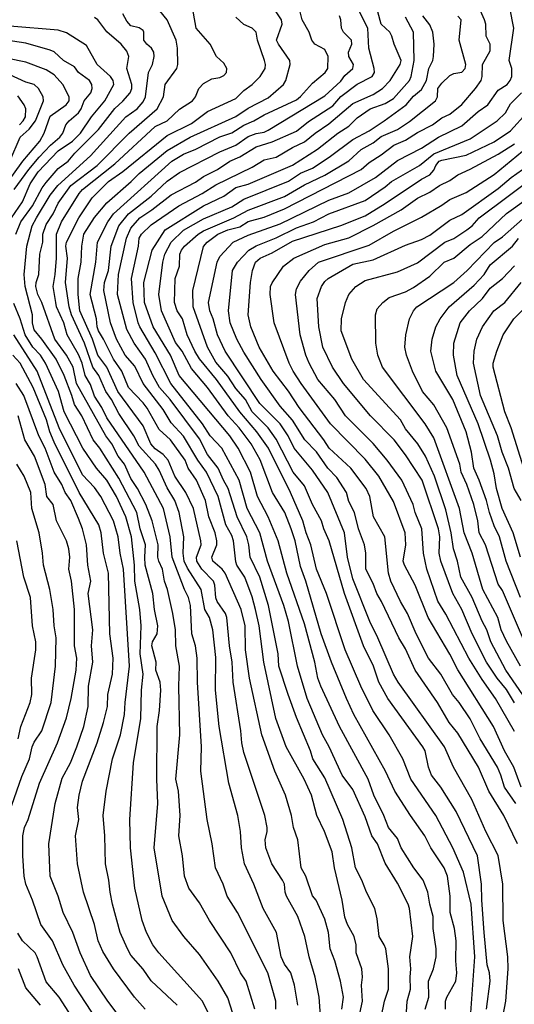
# Model space of a CAD drawing. Header units: metres. Extents: x -51132 to -49532, y -231222 to -229437.
# Tile 148 of 256: x -50741 to -50680, y -230095 to -229973. Entities that reach past the tile are written whole.
import ezdxf

# ---------------------------------------------------------------- set-up
doc = ezdxf.new("R2010")
doc.units = ezdxf.units.M
doc.layers.add('CONTOUR_INDEX', color=1, linetype='Continuous')
doc.layers.add('CONTOUR_INTER', color=3, linetype='Continuous')

msp = doc.modelspace()

# ---------------------------------------------------------------- linework, layer by layer
at = {"layer": 'CONTOUR_INDEX'}
for points, elevation in [([(-50741.82, -229999.76), (-50741.23, -229998.26), (-50739.78, -229996.26), (-50738.58, -229994.04), (-50738.08, -229993.37), (-50736.58, -229991.65), (-50735.35, -229990.76), (-50734.55, -229989.76), (-50731.58, -229986.83), (-50729.58, -229984.21), (-50728.58, -229983.32), (-50727.69, -229982.26), (-50727.46, -229981.76), (-50727.49, -229981.26), (-50728.08, -229979.26), (-50727.85, -229977.76), (-50728.08, -229977.12), (-50728.78, -229976.26), (-50730.58, -229974.72), (-50731.69, -229973.26), (-50732.08, -229972.95)], 25), ([(-50703.99, -230098.26), (-50704.26, -230094.26), (-50704.77, -230091.76), (-50705.51, -230089.26), (-50706.06, -230086.76), (-50706.91, -230084.26), (-50708.3, -230081.76), (-50708.48, -230081.26), (-50708.58, -230080.26), (-50708.79, -230079.76), (-50710.12, -230077.76), (-50710.87, -230075.76), (-50710.94, -230074.76), (-50710.71, -230073.76), (-50710.72, -230073.26), (-50710.99, -230071.76), (-50713.58, -230063.95), (-50713.85, -230062.76), (-50713.98, -230061.26), (-50714.93, -230055.26), (-50715.04, -230052.76), (-50715.38, -230050.76), (-50715.7, -230047.26), (-50715.87, -230046.76), (-50716.9, -230045.26), (-50717.08, -230044.79), (-50717.19, -230043.26), (-50717.37, -230042.76), (-50718.8, -230041.26), (-50719.41, -230040.26), (-50719.46, -230039.76), (-50718.9, -230038.26), (-50718.91, -230037.76), (-50719.82, -230033.76), (-50720.77, -230031.76), (-50722.14, -230029.76), (-50722.99, -230027.76), (-50723.58, -230027.05), (-50724.58, -230026.34), (-50725.12, -230025.76), (-50726.08, -230023.53), (-50729.2, -230019.26), (-50730.55, -230016.26), (-50731.68, -230014.76), (-50732.36, -230012.76), (-50733.93, -230009.26), (-50734.1, -230007.26), (-50734.13, -230005.26), (-50733.76, -230003.26), (-50733.66, -230001.26), (-50733.4, -229999.76), (-50732.08, -229997.71), (-50730.58, -229995.91), (-50727.54, -229993.26), (-50726.58, -229992.26), (-50723.08, -229989.4), (-50720.26, -229987.76), (-50714.58, -229985.22), (-50713.08, -229984.18), (-50710.58, -229982.91), (-50708.69, -229981.26), (-50708.41, -229980.76), (-50707.85, -229978.76), (-50707.92, -229978.26), (-50709.31, -229976.26), (-50709.54, -229975.76), (-50708.87, -229973.76), (-50708.95, -229973.26), (-50709.58, -229972.26)], 30), ([(-50691.13, -230095.76), (-50690.68, -230094.26), (-50690.74, -230092.26), (-50690.1, -230090.76), (-50689.79, -230089.26), (-50689.76, -230088.26), (-50690.16, -230085.76), (-50690.13, -230084.26), (-50690.57, -230082.76), (-50690.79, -230081.26), (-50691.4, -230079.76), (-50692.54, -230078.26), (-50694.1, -230075.76), (-50694.58, -230074.61), (-50695.69, -230073.26), (-50696.24, -230071.76), (-50697.51, -230069.26), (-50698.21, -230067.26), (-50701.76, -230060.76), (-50704.08, -230055.76), (-50704.43, -230054.76), (-50704.8, -230052.76), (-50706.08, -230048.02), (-50708.29, -230041.76), (-50709.33, -230037.76), (-50710.57, -230034.76), (-50711.91, -230032.26), (-50712.78, -230029.26), (-50714.29, -230026.26), (-50715.32, -230024.76), (-50721.59, -230017.26), (-50722.69, -230014.76), (-50724.82, -230011.26), (-50725.91, -230008.26), (-50726, -230005.76), (-50724.95, -230001.76), (-50723.36, -229999.26), (-50718.58, -229996.27), (-50716.08, -229995.06), (-50714.58, -229994), (-50713.08, -229993.59), (-50707.58, -229991.22), (-50704.48, -229989.26), (-50701.97, -229987.26), (-50700.58, -229986.39), (-50699.58, -229985.36), (-50697.94, -229984.26), (-50696.08, -229983.61), (-50695.08, -229982.96), (-50693.09, -229980.76), (-50692.89, -229980.26), (-50692.49, -229978.26), (-50692.58, -229974.76), (-50693.58, -229972.9)], 35), ([(-50741.4, -229986.26), (-50740.91, -229985.76), (-50740.66, -229985.26), (-50740.59, -229984.26), (-50740.79, -229983.76), (-50741.58, -229982.64)], 20), ([(-50679.7, -230075.26), (-50681.39, -230071.76), (-50683.24, -230068.76), (-50684.53, -230065.76), (-50687.08, -230061.58), (-50688.17, -230060.26), (-50689.6, -230057.76), (-50692.36, -230053.76), (-50693.58, -230051.12), (-50694.4, -230049.76), (-50696.54, -230045.26), (-50697.13, -230044.26), (-50697.58, -230043.03), (-50698.49, -230041.26), (-50698.5, -230039.26), (-50698.64, -230038.26), (-50699.4, -230036.26), (-50699.9, -230034.26), (-50700.58, -230032.87), (-50700.9, -230031.76), (-50702.08, -230029.91), (-50703.2, -230028.76), (-50704.58, -230026.73), (-50706.04, -230025.26), (-50707.58, -230022.79), (-50709.08, -230021.06), (-50711.44, -230017.76), (-50713.58, -230014.37), (-50714.46, -230012.76), (-50715.29, -230010.76), (-50715.48, -230009.26), (-50714.99, -230004.26), (-50714.39, -230003.26), (-50712.99, -230001.76), (-50712.08, -230001.23), (-50709.58, -230000.22), (-50707.08, -229998.99), (-50704.99, -229998.26), (-50703.08, -229997.25), (-50698.58, -229995.61), (-50696.08, -229993.91), (-50695.33, -229993.26), (-50691.86, -229991.26), (-50690.08, -229989.82), (-50685.58, -229987.99), (-50682.22, -229985.76), (-50681.21, -229984.76), (-50680.58, -229983.65), (-50679.21, -229982.26)], 40), ([(-50678.58, -230057.46), (-50681.15, -230053.76), (-50683.01, -230050.26), (-50683.51, -230048.76), (-50684.08, -230047.69), (-50685.3, -230044.76), (-50686.74, -230042.26), (-50687.12, -230040.26), (-50687.63, -230038.76), (-50687.94, -230036.76), (-50688.58, -230033.92), (-50689.97, -230029.76), (-50691.08, -230027.27), (-50692.04, -230025.76), (-50693.58, -230023.9), (-50694.18, -230022.76), (-50698.77, -230017.76), (-50700.23, -230015.26), (-50701.54, -230011.76), (-50701.49, -230010.26), (-50701.01, -230008.26), (-50700.58, -230007.26), (-50699.72, -230006.26), (-50698.58, -230005.5), (-50694.58, -230004.45), (-50692.08, -230003.33), (-50688.7, -230000.76), (-50687.58, -230000.3), (-50685.98, -229999.26), (-50685.33, -229998.76), (-50684.45, -229997.76), (-50677.11, -229992.26)], 45), ([(-50679.25, -230032.76), (-50680.13, -230031.26), (-50680.82, -230028.76), (-50681.59, -230026.76), (-50682.17, -230024.76), (-50684.29, -230019.76), (-50685.17, -230015.76), (-50685.09, -230014.26), (-50684.76, -230012.76), (-50684.04, -230011.26), (-50682.64, -230009.26), (-50681.27, -230008.26), (-50679.26, -230005.76)], 50), ([(-50717.96, -230096.26), (-50718.73, -230094.76), (-50724.14, -230088.76), (-50724.89, -230087.76), (-50725.64, -230086.26), (-50726.21, -230084.76), (-50727.1, -230080.76), (-50727.64, -230075.76), (-50727.7, -230072.26), (-50727.26, -230065.26), (-50726.37, -230059.76), (-50726.26, -230056.26), (-50726.06, -230054.26), (-50726.44, -230051.76), (-50726.33, -230048.26), (-50726.5, -230046.26), (-50727.08, -230042.76), (-50727.14, -230040.76), (-50727.5, -230037.26), (-50728.23, -230034.76), (-50729.38, -230032.26), (-50730.58, -230030.25), (-50731.86, -230028.76), (-50733.54, -230026.26), (-50735.86, -230021.76), (-50736.56, -230019.26), (-50738.16, -230015.76), (-50738.79, -230014.76), (-50739.74, -230013.76), (-50740.7, -230012.26), (-50741.29, -230010.26), (-50742.08, -230008.35)], 25), ([(-50742.97, -230072.26), (-50741.08, -230066.93), (-50740.15, -230064.76), (-50739.82, -230063.26), (-50739.58, -230062.67), (-50738.62, -230061.26), (-50737.48, -230057.76), (-50736.91, -230053.26), (-50736.86, -230049.76), (-50737.11, -230048.26), (-50737.2, -230046.26), (-50737.64, -230043.76), (-50738.42, -230040.76), (-50738.53, -230039.26), (-50738.94, -230036.76), (-50739.85, -230033.76), (-50739.98, -230031.76), (-50740.8, -230029.76), (-50741.72, -230028.26)], 20), ([(-50734.52, -230097.26), (-50736.48, -230094.26), (-50738.08, -230092.37), (-50739.18, -230089.26), (-50739.46, -230088.76), (-50741.01, -230087.26), (-50741.58, -230086.35)], 20)]:
    msp.add_lwpolyline(points, dxfattribs=dict(at, elevation=elevation))
at = {"layer": 'CONTOUR_INTER'}
for points, elevation in [([(-50712.24, -230095.76), (-50713.29, -230092.26), (-50714.03, -230091.26), (-50715.22, -230088.76), (-50717.87, -230084.76), (-50719.08, -230082.59), (-50720.4, -230080.76), (-50720.95, -230079.26), (-50721.21, -230076.76), (-50721.67, -230074.26), (-50721.48, -230071.76), (-50721.71, -230068.76), (-50722.04, -230067.26), (-50721.51, -230061.76), (-50721.65, -230055.76), (-50721.58, -230053.26), (-50722.03, -230050.76), (-50722.06, -230048.76), (-50722.38, -230046.76), (-50723.05, -230043.76), (-50723.43, -230042.76), (-50723.69, -230041.26), (-50724.13, -230040.26), (-50724.23, -230039.76), (-50724.19, -230038.26), (-50724.96, -230035.26), (-50725.75, -230033.26), (-50726.77, -230031.26), (-50727.58, -230030.02), (-50728.37, -230028.26), (-50729.15, -230027.26), (-50729.96, -230025.76), (-50730.71, -230024.76), (-50734.32, -230018.26), (-50734.73, -230016.26), (-50735.57, -230014.76), (-50736.99, -230012.76), (-50738.6, -230008.26), (-50739.13, -230007.26), (-50739.36, -230006.26), (-50739.32, -230005.76), (-50738.99, -230004.76), (-50738.88, -230002.26), (-50738.51, -230000.76), (-50738.49, -229999.76), (-50738.08, -229998.57), (-50737.22, -229997.26), (-50736.58, -229995.96), (-50735.02, -229993.76), (-50731.77, -229991.26), (-50727.8, -229987.26), (-50724.32, -229984.26), (-50723.54, -229982.76), (-50723.34, -229981.26), (-50721.89, -229979.26), (-50721.76, -229978.76), (-50721.8, -229976.76), (-50721.99, -229975.76), (-50723.1, -229973.26), (-50725.07, -229970.76)], 27), ([(-50709.64, -230095.76), (-50709.64, -230094.76), (-50710.62, -230091.26), (-50714.4, -230083.76), (-50715.66, -230081.76), (-50716.16, -230080.26), (-50717.11, -230078.26), (-50717.51, -230075.26), (-50718.16, -230072.26), (-50718.94, -230066.26), (-50718.84, -230063.26), (-50719.33, -230055.26), (-50719.37, -230052.26), (-50719.59, -230050.76), (-50720.03, -230049.26), (-50720.22, -230045.76), (-50720.45, -230044.76), (-50720.96, -230043.76), (-50722.49, -230039.76), (-50722.74, -230037.26), (-50723.56, -230033.76), (-50725.93, -230029.26), (-50730.58, -230022.51), (-50731.18, -230021.26), (-50732.08, -230019.82), (-50732.58, -230018.41), (-50733.27, -230017.26), (-50733.64, -230015.76), (-50734.08, -230014.69), (-50735.48, -230012.26), (-50735.88, -230010.76), (-50736.79, -230008.76), (-50736.9, -230008.26), (-50737.22, -230006.26), (-50736.95, -230004.76), (-50736.82, -230002.76), (-50736.82, -229999.76), (-50736.18, -229998.26), (-50733.99, -229994.76), (-50733.58, -229994.26), (-50729.58, -229991.09), (-50724.58, -229986.45), (-50723.08, -229985.76), (-50721.58, -229984.32), (-50719.96, -229983.26), (-50719.6, -229982.76), (-50719.17, -229981.76), (-50718.58, -229981.13), (-50717.58, -229980.53), (-50716.58, -229980.37), (-50716.08, -229980.15), (-50715.73, -229979.76), (-50715.7, -229979.26), (-50716.08, -229978.62), (-50716.97, -229977.76), (-50717.75, -229976.26), (-50719.51, -229974.26), (-50720.04, -229971.26)], 28), ([(-50701.46, -230095.76), (-50701.26, -230094.26), (-50701.62, -230092.26), (-50702.32, -230089.76), (-50702.91, -230088.26), (-50703.13, -230086.26), (-50703.58, -230084.59), (-50704.66, -230082.26), (-50705.08, -230081.7), (-50705.9, -230079.26), (-50706.5, -230078.26), (-50706.93, -230074.76), (-50707.45, -230073.26), (-50707.69, -230071.76), (-50708.44, -230069.26), (-50709.75, -230066.26), (-50711.39, -230061.76), (-50712.89, -230054.76), (-50713.38, -230051.26), (-50713.44, -230048.26), (-50713.91, -230046.26), (-50715.92, -230041.76), (-50716.3, -230041.26), (-50717.44, -230040.26), (-50717.55, -230039.76), (-50716.94, -230038.26), (-50716.93, -230037.76), (-50717.17, -230036.76), (-50717.92, -230034.76), (-50718.34, -230032.76), (-50719.45, -230030.26), (-50720.49, -230028.76), (-50720.85, -230027.76), (-50722.68, -230025.26), (-50724.08, -230023.96), (-50725.58, -230021.31), (-50726.08, -230020.65), (-50727.88, -230018.76), (-50728.7, -230016.76), (-50729.76, -230015.26), (-50730.97, -230012.76), (-50731.59, -230011.76), (-50731.75, -230011.26), (-50731.83, -230010.26), (-50732.63, -230007.26), (-50731.94, -230003.26), (-50731.72, -230000.76), (-50730.45, -229998.26), (-50729.75, -229997.26), (-50722.52, -229990.76), (-50721.08, -229989.89), (-50719.53, -229989.26), (-50716.58, -229987.74), (-50715.08, -229987.22), (-50713.58, -229986.29), (-50712.36, -229985.76), (-50711.08, -229985.01), (-50707.08, -229983.13), (-50706.58, -229982.75), (-50705.08, -229981.1), (-50703.52, -229979.76), (-50703.19, -229979.26), (-50703.15, -229977.76), (-50703.58, -229976.93), (-50704.8, -229976.26), (-50705.18, -229975.76), (-50705.51, -229974.76), (-50706.36, -229973.26), (-50706.74, -229971.76)], 31), ([(-50683.53, -230095.76), (-50683.09, -230092.26), (-50683.18, -230091.26), (-50683.45, -230090.26), (-50683.82, -230086.26), (-50684.13, -230082.26), (-50684.15, -230080.26), (-50684.67, -230076.76), (-50687.32, -230071.26), (-50689.21, -230068.26), (-50690.37, -230066.76), (-50690.74, -230065.76), (-50691.13, -230063.76), (-50691.41, -230063.26), (-50695.76, -230057.26), (-50696.86, -230055.26), (-50697.55, -230053.26), (-50698.77, -230050.76), (-50701.14, -230044.26), (-50703.05, -230037.76), (-50703.69, -230036.26), (-50703.96, -230035.26), (-50705.09, -230033.26), (-50706.08, -230030.93), (-50707.49, -230029.26), (-50709.58, -230025.17), (-50710.6, -230023.76), (-50712.58, -230021.76), (-50713.41, -230020.26), (-50714.58, -230018.9), (-50715.58, -230017.37), (-50717.08, -230015.64), (-50718.08, -230013.76), (-50719.88, -230008.76), (-50719.92, -230006.76), (-50718.58, -230001.3), (-50718.13, -230000.76), (-50716.82, -229999.76), (-50715.58, -229999.25), (-50714.08, -229998.86), (-50713.08, -229998.21), (-50711.08, -229997.66), (-50708.58, -229996.63), (-50699.08, -229991.77), (-50698.08, -229990.9), (-50696.58, -229989.97), (-50695.04, -229988.76), (-50693.58, -229988.12), (-50692.08, -229987.17), (-50690.25, -229986.26), (-50689.08, -229985.37), (-50688.08, -229984.91), (-50686.58, -229983.71), (-50684.9, -229981.76), (-50684.21, -229980.76), (-50684.07, -229980.26), (-50684.02, -229978.76), (-50683.08, -229977.09), (-50683.07, -229976.26), (-50683.57, -229975.26), (-50683.64, -229973.76), (-50683.78, -229973.26), (-50684.58, -229971.48)], 38), ([(-50682.08, -230099.76), (-50681.14, -230094.76), (-50680.86, -230090.76), (-50680.91, -230089.26), (-50681.47, -230084.76), (-50681.52, -230080.26), (-50682.08, -230076.72), (-50683.62, -230073.76), (-50685.38, -230069.76), (-50687.62, -230065.76), (-50688.76, -230063.26), (-50694.47, -230055.26), (-50695.05, -230054.26), (-50696.99, -230049.76), (-50697.98, -230047.76), (-50700.08, -230042.47), (-50700.77, -230039.76), (-50701.13, -230036.76), (-50703.18, -230031.76), (-50705.08, -230028.99), (-50707.38, -230026.26), (-50708.11, -230024.76), (-50709.11, -230023.26), (-50711.62, -230020.76), (-50715.91, -230014.26), (-50716.86, -230012.26), (-50717.39, -230010.26), (-50717.83, -230009.26), (-50717.97, -230008.26), (-50716.91, -230003.26), (-50716.58, -230002.55), (-50714.94, -230000.76), (-50713.08, -229999.92), (-50709.08, -229998.52), (-50703.08, -229995.56), (-50700.58, -229994.66), (-50697.28, -229992.76), (-50694.58, -229990.67), (-50691.58, -229989.14), (-50689.49, -229987.76), (-50686.58, -229986.35), (-50684.58, -229984.59), (-50683.39, -229983.76), (-50682.08, -229981.94), (-50681, -229981.26), (-50680.6, -229980.76), (-50680.42, -229980.26), (-50680.42, -229979.26), (-50680.73, -229978.26), (-50680.15, -229974.26), (-50680.66, -229971.76)], 39), ([(-50714.98, -230096.26), (-50715.58, -230094.34), (-50716.77, -230092.26), (-50719.08, -230088.98), (-50721.04, -230086.76), (-50722.46, -230084.76), (-50723.7, -230081.76), (-50724.69, -230075.76), (-50724.26, -230070.26), (-50724.39, -230067.26), (-50724.35, -230060.76), (-50724.04, -230058.76), (-50723.87, -230056.26), (-50723.97, -230055.26), (-50724.48, -230053.76), (-50724.45, -230052.76), (-50725.01, -230050.76), (-50724.92, -230050.26), (-50724.34, -230049.26), (-50724.24, -230048.26), (-50724.67, -230046.26), (-50724.85, -230044.26), (-50725.8, -230040.76), (-50725.88, -230039.76), (-50725.79, -230038.26), (-50726.42, -230036.26), (-50726.84, -230034.26), (-50729.08, -230030), (-50731.45, -230026.26), (-50732.28, -230025.26), (-50733.65, -230022.26), (-50734.58, -230020.89), (-50734.89, -230019.76), (-50735.86, -230017.26), (-50736.86, -230015.26), (-50738.6, -230012.76), (-50739.58, -230011.61), (-50739.78, -230010.76), (-50739.78, -230009.76), (-50740.69, -230006.26), (-50740.81, -230004.76), (-50740.46, -230001.26), (-50739.83, -229998.76), (-50739.29, -229997.76), (-50737.58, -229994.95), (-50736.64, -229993.76), (-50732.58, -229990.07), (-50728.2, -229985.26), (-50726.81, -229984.26), (-50726.08, -229983.41), (-50725.78, -229982.76), (-50725.41, -229979.76), (-50724.93, -229978.76), (-50724.72, -229977.76), (-50724.75, -229977.26), (-50725.04, -229976.76), (-50725.63, -229976.26), (-50725.99, -229975.76), (-50725.98, -229974.76), (-50726.08, -229974.56), (-50726.58, -229974.22), (-50727.58, -229973.98), (-50728.08, -229973.4), (-50728.58, -229972.51)], 26), ([(-50706.91, -230095.26), (-50707.32, -230092.76), (-50707.76, -230091.26), (-50708.58, -230090.17), (-50708.99, -230089.26), (-50709.56, -230086.26), (-50711.2, -230083.26), (-50712.37, -230080.26), (-50713.51, -230077.76), (-50713.9, -230075.76), (-50714.02, -230073.76), (-50714.36, -230071.76), (-50715.44, -230067.76), (-50716.66, -230060.76), (-50717.1, -230056.26), (-50717.08, -230052.19), (-50717.45, -230048.76), (-50717.87, -230047.26), (-50718.44, -230046.26), (-50718.88, -230043.76), (-50720.58, -230041.13), (-50720.97, -230040.26), (-50721.1, -230039.26), (-50721.02, -230037.26), (-50721.62, -230034.26), (-50722.15, -230032.76), (-50723.08, -230031.17), (-50724.08, -230029.01), (-50724.55, -230028.26), (-50726.58, -230026.01), (-50727.21, -230024.76), (-50729.08, -230022), (-50729.97, -230020.26), (-50730.71, -230019.26), (-50731.57, -230017.26), (-50732.32, -230016.26), (-50733.34, -230013.26), (-50734.93, -230009.76), (-50735.23, -230008.76), (-50735.68, -230005.76), (-50735.44, -230002.76), (-50735.63, -230001.26), (-50735.56, -230000.76), (-50734.03, -229997.76), (-50732.38, -229995.26), (-50730.36, -229993.26), (-50728.58, -229992), (-50723.08, -229987.56), (-50720.08, -229986.07), (-50718.08, -229984.58), (-50714.58, -229983), (-50713.58, -229981.98), (-50712.56, -229981.26), (-50711.56, -229980.26), (-50710.97, -229979.26), (-50710.91, -229978.76), (-50711.02, -229978.26), (-50711.89, -229975.76), (-50712.08, -229974.75), (-50712.58, -229974.29), (-50713.58, -229973.81), (-50714.58, -229972.93)], 29), ([(-50699.25, -230096.26), (-50698.92, -230094.76), (-50699.03, -230092.76), (-50698.9, -230091.76), (-50698.97, -230090.76), (-50699.67, -230088.76), (-50699.69, -230087.76), (-50699.93, -230086.76), (-50700.77, -230085.26), (-50701.08, -230084.35), (-50701.42, -230082.26), (-50702.35, -230078.26), (-50702.65, -230076.26), (-50703.6, -230073.76), (-50704.56, -230071.76), (-50705.23, -230069.26), (-50706.11, -230067.26), (-50708.36, -230063.26), (-50709.62, -230059.76), (-50711.13, -230052.76), (-50711.69, -230048.26), (-50712.16, -230046.26), (-50712.58, -230044.69), (-50713.47, -230042.26), (-50714.45, -230040.76), (-50714.58, -230040.37), (-50714.87, -230037.76), (-50715.08, -230037.11), (-50715.84, -230035.76), (-50716.79, -230032.26), (-50718.22, -230029.26), (-50719.31, -230027.76), (-50721.08, -230024.78), (-50722.58, -230023.13), (-50723.58, -230021.5), (-50726.07, -230018.26), (-50727.08, -230016.11), (-50728.31, -230014.76), (-50729.35, -230012.76), (-50730.13, -230010.76), (-50730.92, -230006.76), (-50730.86, -230005.76), (-50730.38, -230004.26), (-50730.02, -230001.26), (-50729.07, -229998.76), (-50727.87, -229997.26), (-50725.08, -229995.08), (-50723.08, -229993.22), (-50721.58, -229992.14), (-50716.58, -229989.6), (-50714.58, -229988.76), (-50713.08, -229987.67), (-50712.08, -229987.31), (-50711.08, -229987.13), (-50710.58, -229986.89), (-50703.58, -229982.66), (-50701.58, -229980.84), (-50701.08, -229980.12), (-50700.11, -229979.26), (-50700.01, -229978.76), (-50700.59, -229977.76), (-50700.65, -229977.26), (-50700.23, -229976.26), (-50700.27, -229975.76), (-50701.25, -229974.76), (-50701.49, -229974.26), (-50701.58, -229973.26), (-50701.76, -229972.76)], 32), ([(-50696.58, -230096.76), (-50696.17, -230094.76), (-50695.67, -230093.26), (-50695.68, -230090.76), (-50696.03, -230088.26), (-50696.21, -230087.76), (-50696.83, -230086.76), (-50697.08, -230084.54), (-50697.37, -230083.26), (-50698.42, -230081.26), (-50698.97, -230079.76), (-50699.75, -230078.26), (-50700.22, -230075.76), (-50701.32, -230072.26), (-50703.58, -230067.11), (-50705.07, -230064.76), (-50705.35, -230063.76), (-50707.08, -230059.62), (-50708.11, -230056.76), (-50709.27, -230053.26), (-50709.35, -230051.76), (-50710.54, -230045.76), (-50711.61, -230042.26), (-50712.82, -230039.76), (-50712.98, -230038.26), (-50713.23, -230037.26), (-50714.42, -230034.76), (-50715.53, -230031.26), (-50716.12, -230030.26), (-50716.77, -230028.76), (-50718.08, -230027.06), (-50719.08, -230025.14), (-50722.73, -230020.26), (-50724.05, -230018.76), (-50724.88, -230017.26), (-50725.77, -230015.26), (-50727.17, -230013.26), (-50728.08, -230011.59), (-50729.25, -230007.26), (-50729.14, -230004.76), (-50728.15, -230000.26), (-50727.58, -229999.04), (-50726.5, -229997.76), (-50724.99, -229996.76), (-50722.58, -229994.9), (-50719.58, -229993.33), (-50718.58, -229992.62), (-50716.86, -229991.76), (-50715.33, -229990.76), (-50714.08, -229990.2), (-50712.08, -229988.95), (-50710.08, -229988.35), (-50707.08, -229987.04), (-50705.58, -229985.84), (-50702.58, -229983.87), (-50701.58, -229982.73), (-50699.58, -229981.2), (-50697.69, -229980.26), (-50697.43, -229979.76), (-50697.44, -229979.26), (-50698.1, -229976.76), (-50698.26, -229974.26), (-50699.28, -229972.26)], 33), ([(-50693.49, -230096.76), (-50693.37, -230094.76), (-50692.94, -230093.26), (-50693.01, -230091.76), (-50692.91, -230090.76), (-50693.04, -230089.26), (-50692.67, -230086.76), (-50693.08, -230083.26), (-50693.23, -230082.76), (-50694.58, -230080.13), (-50696.08, -230077.67), (-50697.04, -230075.26), (-50697.73, -230074.26), (-50698.58, -230071.93), (-50700.08, -230068.56), (-50701.43, -230066.76), (-50703.02, -230063.26), (-50703.85, -230061.76), (-50705.77, -230057.26), (-50706.97, -230053.26), (-50708.05, -230047.76), (-50708.63, -230045.76), (-50710.65, -230040.26), (-50711.62, -230036.76), (-50713.19, -230033.76), (-50714.16, -230030.26), (-50716.34, -230026.26), (-50717.75, -230024.76), (-50718.7, -230023.26), (-50722.63, -230018.26), (-50724.58, -230014.46), (-50726.46, -230011.26), (-50726.69, -230010.76), (-50727.32, -230008.26), (-50727.51, -230005.26), (-50726.63, -230001.26), (-50726.56, -230000.26), (-50726.26, -229999.76), (-50725.08, -229998.61), (-50721.64, -229996.26), (-50718.77, -229994.76), (-50717.08, -229993.68), (-50712.58, -229991.47), (-50711.08, -229990.56), (-50709.58, -229990.23), (-50707.58, -229989.05), (-50706.08, -229988.35), (-50704.78, -229987.26), (-50703.08, -229986.1), (-50700.08, -229983.61), (-50697.58, -229982.48), (-50696.41, -229981.76), (-50695.46, -229980.76), (-50694.23, -229978.76), (-50694.12, -229978.26), (-50695, -229976.26), (-50695.25, -229975.26), (-50695.52, -229974.76), (-50696.58, -229973.76), (-50696.99, -229972.26)], 34), ([(-50688.64, -230095.76), (-50688.63, -230094.76), (-50688.47, -230094.26), (-50687.36, -230092.26), (-50687.21, -230091.26), (-50687.34, -230089.76), (-50687.31, -230087.26), (-50687.51, -230085.76), (-50688.03, -230083.76), (-50688.06, -230081.76), (-50688.36, -230079.26), (-50688.78, -230078.26), (-50690.43, -230075.76), (-50691.18, -230074.26), (-50692.97, -230071.76), (-50694.91, -230068.76), (-50696.04, -230066.26), (-50699.96, -230059.26), (-50700.89, -230057.26), (-50702.76, -230052.76), (-50704.02, -230049.26), (-50705.91, -230042.76), (-50706.58, -230040.93), (-50707.24, -230037.76), (-50707.75, -230036.26), (-50708.53, -230034.26), (-50710.06, -230031.76), (-50711.58, -230027.71), (-50712.7, -230025.76), (-50714.16, -230023.76), (-50715.55, -230022.26), (-50718.08, -230018.77), (-50720.08, -230016.43), (-50721.24, -230014.26), (-50722.08, -230013.21), (-50723.8, -230009.26), (-50724.11, -230007.26), (-50723.62, -230003.26), (-50723.39, -230002.26), (-50722.58, -230000.76), (-50721.08, -229999.28), (-50718.58, -229997.88), (-50715.08, -229996.39), (-50713.58, -229995.43), (-50708.08, -229993.21), (-50706.58, -229992.22), (-50705.08, -229991.59), (-50703.01, -229990.26), (-50700.08, -229988.04), (-50698.08, -229986.99), (-50696.22, -229985.76), (-50693.51, -229983.76), (-50692.58, -229982.71), (-50691.58, -229981.86), (-50690.97, -229980.76), (-50690.69, -229979.26), (-50690.19, -229978.26), (-50690.12, -229977.76), (-50690.02, -229976.26), (-50690.18, -229974.76), (-50690.58, -229973.87), (-50691.41, -229972.76)], 36), ([(-50685.54, -230096.76), (-50684.97, -230089.26), (-50685.46, -230082.76), (-50686.4, -230078.76), (-50687.7, -230075.76), (-50689.8, -230071.76), (-50692.91, -230067.26), (-50693.9, -230064.76), (-50695.58, -230061.76), (-50697.62, -230058.76), (-50699.12, -230055.76), (-50701.03, -230051.26), (-50703.36, -230044.26), (-50704.62, -230041.26), (-50705.3, -230038.26), (-50705.88, -230036.76), (-50706.3, -230035.26), (-50707.8, -230031.76), (-50710.53, -230026.26), (-50711.98, -230024.26), (-50714.09, -230021.76), (-50716.97, -230017.76), (-50719.08, -230015.2), (-50719.67, -230014.26), (-50720.61, -230012.26), (-50721.2, -230010.26), (-50721.87, -230009.26), (-50722.18, -230008.26), (-50722.09, -230005.26), (-50721.55, -230003.76), (-50721.52, -230002.26), (-50721.34, -230001.76), (-50720.95, -230001.26), (-50719.26, -229999.76), (-50718.58, -229999.36), (-50714.82, -229997.76), (-50713.08, -229996.79), (-50708.58, -229995.1), (-50706.08, -229993.66), (-50703.58, -229992.48), (-50700.58, -229990.68), (-50699.08, -229989.3), (-50697.58, -229988.47), (-50696.58, -229987.69), (-50694.58, -229986.81), (-50693.08, -229985.84), (-50689.86, -229983.26), (-50689.61, -229982.76), (-50689.59, -229981.76), (-50689.08, -229981.07), (-50688.08, -229980.15), (-50687.58, -229979.89), (-50686.58, -229979.72), (-50686.2, -229979.26), (-50686.12, -229978.76), (-50686.91, -229975.76), (-50686.68, -229973.26), (-50687.08, -229972.77)], 37), ([(-50742.38, -229997.76), (-50741.03, -229995.76), (-50740.08, -229993.54), (-50739.08, -229992.06), (-50736.58, -229989.46), (-50734.83, -229988.26), (-50733.83, -229987.26), (-50732.47, -229985.26), (-50730.81, -229983.26), (-50729.72, -229981.26), (-50729.77, -229980.76), (-50730.1, -229980.26), (-50731.78, -229978.76), (-50733.08, -229976.4), (-50735.58, -229974.87), (-50736.58, -229974.52), (-50742.58, -229974.02)], 24), ([(-50742.04, -229994.26), (-50740.23, -229991.76), (-50738.95, -229990.26), (-50737.55, -229988.76), (-50736.38, -229987.76), (-50736.01, -229987.26), (-50735.63, -229986.26), (-50735.25, -229985.76), (-50734.08, -229984.74), (-50733.73, -229984.26), (-50733.37, -229983.26), (-50732.53, -229982.26), (-50732.37, -229981.76), (-50732.43, -229981.26), (-50732.73, -229980.76), (-50734.08, -229979.78), (-50734.58, -229979.06), (-50735.94, -229978.26), (-50737.08, -229977.2), (-50737.58, -229976.99), (-50740.58, -229976.14), (-50745.58, -229975.37)], 23), ([(-50743.47, -229994.26), (-50740.97, -229990.76), (-50738.85, -229988.26), (-50738.31, -229987.26), (-50737.58, -229985.15), (-50735.59, -229983.76), (-50735.24, -229983.26), (-50735.25, -229982.76), (-50736.01, -229981.26), (-50737.08, -229980.05), (-50738.08, -229979.45), (-50740.58, -229978.48), (-50745.08, -229977.59)], 22), ([(-50742.58, -229990.76), (-50741.31, -229987.76), (-50740.19, -229986.76), (-50739.42, -229985.76), (-50738.43, -229983.26), (-50738.46, -229982.76), (-50739.03, -229981.76), (-50739.57, -229981.26), (-50740.58, -229980.96), (-50742.58, -229980.04)], 21), ([(-50679.92, -230070.26), (-50681.33, -230068.26), (-50681.76, -230066.76), (-50682.2, -230065.76), (-50684.34, -230062.26), (-50685.58, -230059.78), (-50686.93, -230057.76), (-50687.77, -230056.76), (-50689.2, -230054.26), (-50690.73, -230052.26), (-50692.27, -230049.26), (-50693.34, -230046.76), (-50694.21, -230045.26), (-50695.4, -230042.76), (-50695.68, -230041.76), (-50696.15, -230037.26), (-50697.54, -230034.76), (-50697.99, -230032.26), (-50698.45, -230031.26), (-50700.36, -230028.76), (-50703.05, -230026.26), (-50703.69, -230025.26), (-50706.76, -230021.26), (-50708.08, -230019.23), (-50709.98, -230016.76), (-50711.72, -230013.76), (-50712.73, -230011.26), (-50713.06, -230009.76), (-50712.77, -230005.76), (-50712.52, -230004.26), (-50712.15, -230003.26), (-50711.58, -230002.77), (-50710.08, -230002.11), (-50707.58, -230000.65), (-50701.58, -229998.72), (-50698.58, -229997.5), (-50696.08, -229996), (-50691.58, -229992.95), (-50690.58, -229992.42), (-50690.08, -229991.86), (-50689.81, -229991.26), (-50689.4, -229990.76), (-50689.08, -229990.6), (-50686.08, -229990.01), (-50682.58, -229988.34), (-50680.58, -229987), (-50678.56, -229984.76)], 41), ([(-50679.25, -230068.26), (-50680.14, -230065.76), (-50681.32, -230063.76), (-50682.66, -230060.76), (-50687.08, -230053.74), (-50688.08, -230051.8), (-50690.78, -230047.26), (-50692.39, -230043.26), (-50693.7, -230040.76), (-50693.85, -230040.26), (-50693.55, -230038.26), (-50693.61, -230036.76), (-50695.08, -230032.87), (-50696.87, -230029.76), (-50698.58, -230027.64), (-50702.87, -230023.26), (-50706.51, -230018.26), (-50707.47, -230016.76), (-50707.97, -230015.76), (-50709.83, -230010.76), (-50710.33, -230007.26), (-50710.28, -230006.26), (-50710.08, -230005.79), (-50708.68, -230003.76), (-50707.39, -230002.76), (-50703.58, -230001.05), (-50700.58, -230000.22), (-50697.58, -229998.72), (-50694.11, -229996.76), (-50692.08, -229995.32), (-50690.58, -229994.59), (-50689.36, -229993.76), (-50688.08, -229993.14), (-50687.08, -229992.42), (-50685.58, -229991.75), (-50682.08, -229989.88), (-50680.08, -229988.61)], 42), ([(-50680.08, -230061.37), (-50682.42, -230057.26), (-50684.08, -230054.92), (-50685.75, -230052.26), (-50688.58, -230046.85), (-50689.58, -230045.23), (-50690.95, -230041.26), (-50691.33, -230039.26), (-50691.56, -230036.26), (-50692.36, -230034.26), (-50692.62, -230033.26), (-50694.04, -230030.26), (-50695.85, -230027.76), (-50697.58, -230025.72), (-50701, -230022.26), (-50702.32, -230020.26), (-50704.42, -230017.76), (-50705.49, -230015.76), (-50705.92, -230014.76), (-50706.64, -230012.26), (-50707.21, -230007.26), (-50707.08, -230006.54), (-50706.58, -230005.61), (-50705.49, -230004.26), (-50704.34, -230003.26), (-50698.08, -230001.16), (-50695.08, -229999.39), (-50691.58, -229997.67), (-50689.08, -229996.2), (-50688.08, -229995.47), (-50686.08, -229994.62), (-50682.58, -229992.39), (-50676.99, -229987.76)], 43), ([(-50680.08, -230057.82), (-50681.08, -230056.18), (-50682.24, -230054.76), (-50683.53, -230052.76), (-50685.33, -230049.26), (-50686.59, -230046.26), (-50687.7, -230044.26), (-50689.2, -230040.26), (-50689.41, -230039.26), (-50689.33, -230037.26), (-50689.5, -230036.26), (-50691.52, -230030.26), (-50693.58, -230027.09), (-50694.98, -230025.26), (-50697.92, -230022.26), (-50701.25, -230018.26), (-50702.62, -230016.26), (-50703.82, -230013.76), (-50704.32, -230011.26), (-50704.51, -230007.76), (-50704, -230006.26), (-50703.58, -230005.63), (-50703.16, -230005.26), (-50700.08, -230003.51), (-50697.58, -230002.94), (-50693.58, -230001.13), (-50691.58, -230000.46), (-50690.58, -229999.89), (-50688.08, -229998.03), (-50686.58, -229997.36), (-50682.08, -229994.12), (-50680.47, -229992.76), (-50678.39, -229991.26)], 44), ([(-50679.35, -230053.26), (-50681.08, -230050.16), (-50681.71, -230048.76), (-50682.16, -230047.26), (-50684, -230043.76), (-50685.33, -230039.26), (-50686.32, -230036.76), (-50686.9, -230033.76), (-50690.08, -230025), (-50691.16, -230023.26), (-50696.44, -230016.26), (-50697.01, -230014.76), (-50697.26, -230013.26), (-50697.29, -230009.76), (-50697.08, -230009.04), (-50696.37, -230008.26), (-50695.58, -230007.61), (-50693.58, -230006.92), (-50692.58, -230006.37), (-50690.58, -230004.97), (-50688.78, -230003.26), (-50687.58, -230002.74), (-50685.58, -230001.07), (-50684.08, -230000.05), (-50681.08, -229997.21), (-50678.58, -229995.45)], 46), ([(-50678.85, -230050.26), (-50681.58, -230043.91), (-50682.08, -230043.1), (-50683.65, -230038.26), (-50684.47, -230036.76), (-50684.62, -230035.26), (-50685.11, -230033.26), (-50686, -230030.76), (-50686.69, -230029.26), (-50686.85, -230028.26), (-50688.46, -230023.76), (-50690.08, -230020.93), (-50691.46, -230019.26), (-50692.72, -230016.76), (-50693.45, -230014.76), (-50693.65, -230013.76), (-50693.55, -230012.26), (-50693.1, -230010.26), (-50692.59, -230009.26), (-50692.17, -230008.76), (-50687.58, -230005.75), (-50685.93, -230004.26), (-50682.58, -230000.81), (-50681.58, -230000.1), (-50679.08, -229997.91)], 47), ([(-50679.34, -230044.76), (-50681.09, -230040.26), (-50681.92, -230037.26), (-50682.58, -230035.91), (-50683.17, -230034.26), (-50683.54, -230032.76), (-50684.45, -230030.26), (-50685.13, -230028.76), (-50685.4, -230026.76), (-50686.08, -230024.25), (-50687.71, -230020.26), (-50689.84, -230016.76), (-50690.45, -230014.26), (-50690.28, -230012.76), (-50689.8, -230011.26), (-50689.29, -230010.26), (-50688.15, -230008.76), (-50685.08, -230006.1), (-50683.84, -230004.76), (-50683.08, -230003.59), (-50680.33, -230001.26), (-50679.58, -230000.31)], 48), ([(-50679.35, -230039.76), (-50680.26, -230036.76), (-50681.59, -230033.76), (-50682.32, -230031.26), (-50682.58, -230029.45), (-50683.04, -230027.76), (-50684.57, -230023.26), (-50687.16, -230017.26), (-50687.62, -230014.76), (-50687.61, -230013.26), (-50686.81, -230010.76), (-50685.64, -230009.26), (-50684.06, -230007.76), (-50683.08, -230006.45), (-50681.57, -230005.26), (-50680.08, -230003.71)], 49), ([(-50678.93, -230028.76), (-50680.47, -230023.76), (-50681.28, -230021.76), (-50682.71, -230016.26), (-50682.7, -230015.76), (-50682.28, -230014.26), (-50681.46, -230012.26), (-50680.17, -230010.26), (-50678.58, -230008.69)], 51), ([(-50721.87, -230095.26), (-50725.08, -230092.23), (-50726.08, -230090.79), (-50727.58, -230089.04), (-50728.01, -230088.26), (-50728.9, -230086.26), (-50729.87, -230082.76), (-50730.17, -230081.26), (-50730.3, -230079.76), (-50730.72, -230077.76), (-50730.82, -230074.26), (-50731.03, -230071.76), (-50730.63, -230068.76), (-50729.85, -230064.76), (-50728.89, -230061.76), (-50728.36, -230059.26), (-50728.3, -230057.76), (-50727.77, -230053.26), (-50728.5, -230041.26), (-50728.91, -230039.26), (-50729.16, -230037.26), (-50729.75, -230035.26), (-50731.3, -230032.26), (-50732.08, -230031.16), (-50733.58, -230029.58), (-50736.45, -230023.76), (-50739.2, -230016.76), (-50742.08, -230012.26)], 24), ([(-50725.81, -230095.76), (-50727.13, -230094.26), (-50729.74, -230090.76), (-50731.08, -230088.59), (-50731.65, -230087.26), (-50732.09, -230085.26), (-50733.45, -230081.26), (-50734.2, -230077.76), (-50734.43, -230074.26), (-50734.05, -230072.26), (-50734.2, -230070.76), (-50734, -230069.26), (-50733.58, -230067.49), (-50731.76, -230062.76), (-50730.97, -230060.26), (-50730.47, -230058.26), (-50730.43, -230056.76), (-50729.87, -230054.26), (-50729.79, -230052.26), (-50730.2, -230049.26), (-50730.34, -230041.76), (-50731, -230039.26), (-50731.25, -230036.76), (-50731.57, -230035.76), (-50733.99, -230031.76), (-50737.08, -230025.54), (-50737.62, -230024.26), (-50738.06, -230022.76), (-50739.68, -230018.76), (-50741.31, -230015.76), (-50742.21, -230014.76)], 23), ([(-50729.29, -230096.26), (-50730.46, -230094.76), (-50732.58, -230091.59), (-50733.88, -230088.76), (-50734.79, -230086.26), (-50735.98, -230083.76), (-50736.6, -230081.76), (-50737.6, -230079.26), (-50737.75, -230075.26), (-50736.97, -230070.26), (-50736.08, -230067.13), (-50735.08, -230065.23), (-50734.27, -230063.26), (-50733.43, -230060.76), (-50732.86, -230058.26), (-50732.82, -230055.76), (-50732.32, -230052.76), (-50732.46, -230050.76), (-50732.31, -230048.76), (-50732.87, -230044.26), (-50732.56, -230042.76), (-50732.9, -230040.76), (-50733.07, -230038.26), (-50733.59, -230036.26), (-50734.08, -230034.97), (-50735.04, -230032.76), (-50735.73, -230031.76), (-50736.15, -230030.76), (-50737.1, -230029.26), (-50738.2, -230026.26), (-50738.98, -230024.76), (-50740.83, -230019.76), (-50741.79, -230018.26)], 22), ([(-50731.01, -230098.26), (-50734.63, -230092.76), (-50736.03, -230090.26), (-50737.28, -230087.26), (-50738.75, -230085.26), (-50739.76, -230082.26), (-50740.59, -230080.26), (-50740.79, -230079.26), (-50740.97, -230076.76), (-50740.95, -230074.26), (-50740.76, -230073.26), (-50740.32, -230072.26), (-50738.89, -230067.76), (-50736.66, -230062.76), (-50735.58, -230059.67), (-50734.98, -230057.26), (-50734.38, -230053.76), (-50734.28, -230052.26), (-50734.57, -230050.76), (-50734.57, -230046.26), (-50734.94, -230042.76), (-50735.29, -230041.26), (-50735.17, -230039.76), (-50735.29, -230038.76), (-50735.58, -230037.76), (-50736.8, -230035.26), (-50737.2, -230033.26), (-50737.98, -230032.26), (-50738.21, -230030.76), (-50739.51, -230027.26), (-50740.73, -230025.26), (-50741.56, -230022.26)], 21), ([(-50741.54, -230062.26), (-50741.21, -230060.76), (-50740.05, -230057.76), (-50739.85, -230056.76), (-50739.88, -230054.76), (-50739.38, -230051.26), (-50739.36, -230050.26), (-50739.78, -230048.26), (-50740.01, -230044.76), (-50740.85, -230042.26), (-50741.71, -230037.76)], 19), ([(-50738.8, -230095.26), (-50740.58, -230093.11), (-50741.51, -230090.76)], 19)]:
    msp.add_lwpolyline(points, dxfattribs=dict(at, elevation=elevation))

doc.saveas('drawing.dxf')
